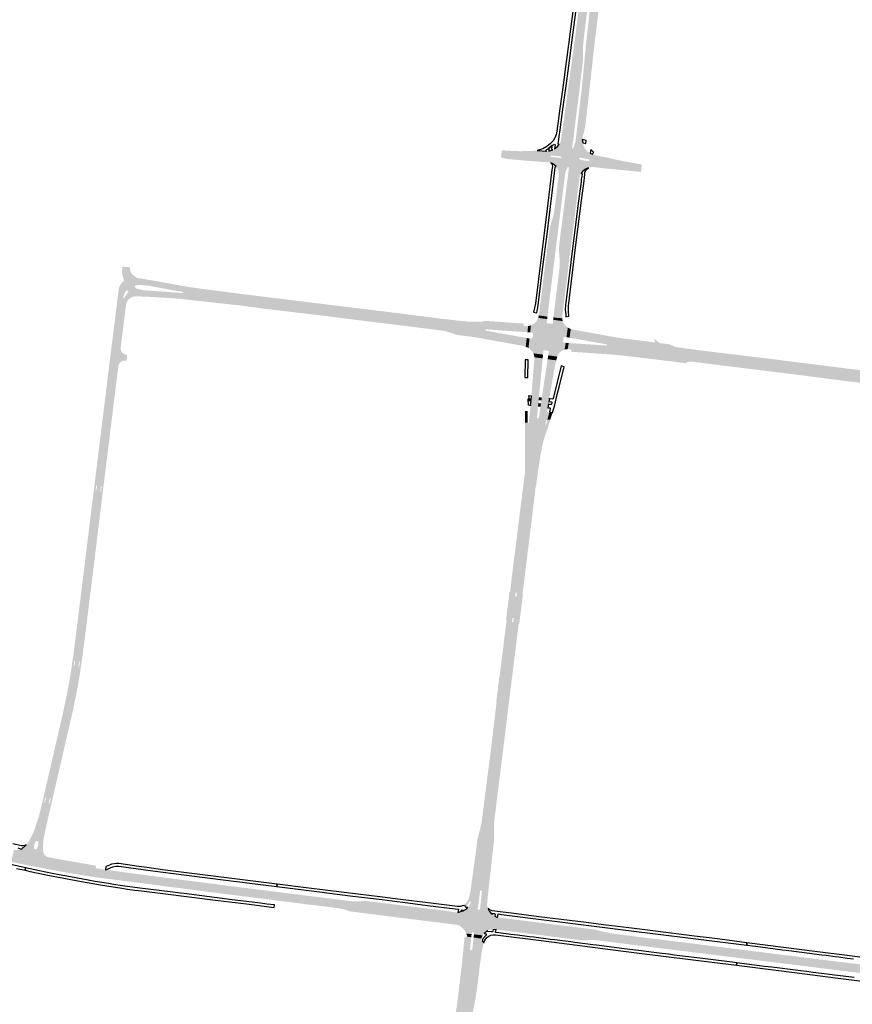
# Model space of a CAD drawing. Header units: metres. Extents: x 124582 to 143330, y 393481 to 406815.
# Tile 25 of 134: x 131224 to 131904, y 396470 to 397274. Entities that reach past the tile are written whole.
import ezdxf

# ---------------------------------------------------------------- set-up
doc = ezdxf.new("R2010")
doc.units = ezdxf.units.M
doc.header["$MEASUREMENT"] = 0
for name, color, linetype, lineweight in [('ir-ARC-asfalt-bestaande fietspaden-niet te inspecteren', 21, 'Continuous', 0), ('ir-ARC-asfalt-hoofdwegen-te inspecteren', 5, 'Continuous', 0), ('ir-ARC-fietspaden naastliggend- te inspecteren', 1, 'Continuous', 0)]:
    doc.layers.add(name, color=color, linetype=linetype, lineweight=lineweight)

msp = doc.modelspace()

# ---------------------------------------------------------------- hatches: boundary and pattern name
at = {"layer": 'ir-ARC-asfalt-hoofdwegen-te inspecteren', "linetype": 'Continuous', "lineweight": 13}
for points in [[(131674.318, 397237.032), (131676.516, 397252.912), (131677.737, 397262.619), (131680.211, 397281.966), (131682.916, 397303.329), (131685.095, 397320.721), (131685.533, 397324.317), (131687.567, 397341.018), (131690.096, 397361.391), (131692.473, 397380.737), (131693.07, 397385.295), (131693.483, 397388.731), (131693.775, 397391.148), (131694.136, 397394.014), (131694.542, 397397.242), (131697.937, 397396.416), (131697.533, 397393.187), (131696.869, 397387.898), (131689.015, 397323.899), (131689.014, 397323.892), (131682.494, 397271.852), (131679.648, 397250.105), (131679.363, 397247.962), (131678.677, 397245.911), (131676.185, 397241.051)], [(131675.998, 397176.849), (131666.258, 397178.25), (131668.527, 397194.68), (131674.318, 397237.032), (131676.185, 397241.051), (131678.677, 397245.911), (131679.363, 397247.962), (131679.648, 397250.105), (131682.494, 397271.852), (131689.014, 397323.892), (131689.015, 397323.899), (131696.869, 397387.898), (131697.533, 397393.187), (131697.937, 397396.416), (131701.374, 397395.58), (131700.973, 397392.351), (131700.595, 397389.312), (131700.618, 397389.309), (131700.341, 397387.044), (131697.077, 397360.779), (131692.466, 397323.47), (131692.295, 397322.086), (131685.094, 397263.587), (131684.874, 397261.801), (131684.08, 397254.844), (131683.76, 397251.034), (131683.725, 397247.211), (131683.778, 397243.973), (131683.781, 397241.156), (131683.544, 397238.348), (131682.434, 397229.188), (131679.563, 397205.822), (131678.126, 397194.419)], [(131683.161, 397175.957), (131677.985, 397176.553), (131680.024, 397194.084), (131682.586, 397215.896), (131683.767, 397227.344), (131685.41, 397244.748), (131686.962, 397260.191), (131687.113, 397261.553), (131687.312, 397263.342), (131689.228, 397280.596), (131694.39, 397322.299), (131694.505, 397323.221), (131696.561, 397339.648), (131702.391, 397386.541), (131702.685, 397388.996), (131703.042, 397391.847), (131703.447, 397395.076), (131710.3, 397393.409), (131709.893, 397390.181), (131709.51, 397387.149), (131709.508, 397387.13), (131709.521, 397387.129), (131709.292, 397385.292), (131708.854, 397384.95), (131708.296, 397384.515), (131707.374, 397376.863), (131706.294, 397368.1), (131705.128, 397358.633), (131704.66, 397354.273), (131703.448, 397343.607), (131703.024, 397340.036), (131702.619, 397334.819), (131702.494, 397330.812), (131702.317, 397328.835), (131701.531, 397322.363), (131694.075, 397261.001), (131692.399, 397246.397), (131686.079, 397190.024), (131685.596, 397186.556), (131685.125, 397183.985), (131684.655, 397182.164), (131684.246, 397180.948), (131683.463, 397178.13)], [(131668.87, 397145.099), (131663.851, 397145.593), (131664.135, 397148.008), (131663.823, 397150.432), (131662.823, 397152.661), (131662.121, 397153.807), (131662.032, 397153.897), (131660.626, 397155.123), (131659.065, 397156.145), (131659.752, 397161.623), (131662.188, 397161.371), (131664.97, 397161.043), (131665.635, 397160.965), (131666.031, 397161.148), (131666.14, 397161.57), (131665.883, 397161.922), (131665.043, 397162.18), (131662.349, 397162.69), (131659.854, 397162.744), (131660.569, 397168.391), (131662.725, 397170.026), (131664.48, 397172.087), (131664.649, 397172.332), (131665.467, 397174.014), (131665.917, 397175.829), (131666.258, 397178.25), (131675.998, 397176.849), (131675.695, 397174.453), (131674.896, 397169.353), (131674.968, 397169.019), (131675.238, 397168.808), (131671.868, 397153.736), (131671.343, 397153.539), (131669.486, 397149.815), (131669.174, 397147.5)], [(131680.811, 397143.562), (131671.312, 397144.795), (131671.624, 397147.184), (131672.06, 397150.512), (131672.241, 397153.317), (131671.868, 397153.736), (131675.238, 397168.808), (131675.58, 397168.82), (131675.835, 397169.048), (131677.724, 397174.183), (131677.985, 397176.553), (131683.161, 397175.957), (131683.572, 397173.282), (131684.044, 397171.416), (131684.689, 397169.884), (131686.293, 397167.644), (131687.447, 397166.538), (131686.807, 397160.232), (131684.382, 397160.674), (131682.137, 397161.114), (131681.429, 397161.252), (131681.056, 397161.169), (131680.862, 397160.84), (131680.771, 397160.306), (131680.99, 397159.831), (131682.028, 397159.545), (131684.177, 397158.952), (131686.708, 397158.738), (131685.701, 397151.643), (131684.77, 397151.065), (131683.332, 397149.895), (131682.251, 397148.348), (131681.494, 397147.242), (131681.091, 397145.964)], [(131659.065, 397156.145), (131657.508, 397156.893), (131657.19, 397157.059), (131656.831, 397157.189), (131656.455, 397157.269), (131652.101, 397157.638), (131636.353, 397158.879), (131634.439, 397159.079), (131623.451, 397159.949), (131620.508, 397160.526), (131618.759, 397161.019), (131617.574, 397161.298), (131616.89, 397161.366), (131617.467, 397167.268), (131622.61, 397166.907), (131632.424, 397166.5), (131642.245, 397166.677), (131645.022, 397166.973), (131646.285, 397167.107), (131654.177, 397166.527), (131655.944, 397166.516), (131659.097, 397167.711), (131660.081, 397168.13), (131660.569, 397168.391), (131659.854, 397162.744), (131657.801, 397162.852), (131657.382, 397162.622), (131657.341, 397162.146), (131657.714, 397161.847), (131659.752, 397161.623)], [(131731.145, 397149.584), (131718.71, 397150.832), (131701.286, 397152.495), (131694.337, 397153.383), (131692.454, 397153.508), (131689.854, 397153.439), (131689.091, 397153.312), (131688.402, 397152.962), (131686.402, 397152.079), (131685.701, 397151.643), (131686.708, 397158.738), (131688.536, 397158.523), (131688.888, 397158.615), (131689.072, 397158.93), (131689.135, 397159.345), (131689.021, 397159.685), (131688.716, 397159.872), (131686.807, 397160.232), (131687.447, 397166.538), (131688.051, 397166.021), (131688.898, 397165.428), (131689.713, 397164.913), (131691.566, 397163.982), (131692.584, 397163.579), (131693.613, 397163.328), (131697.85, 397162.356), (131703.019, 397161.446), (131708.369, 397160.154), (131711.801, 397159.409), (131719.56, 397157.811), (131731.599, 397155.612), (131731.859, 397155.545)], [(131654.766, 397031.345), (131647.685, 397032.34), (131647.987, 397034.254), (131656.406, 397101.621), (131656.88, 397104.319), (131657.573, 397106.97), (131659.222, 397112.319), (131660.215, 397116.277), (131660.721, 397120.188), (131663.851, 397145.593), (131668.87, 397145.099), (131655, 397033.279)], [(131666.909, 397029.93), (131659.677, 397030.683), (131659.89, 397032.634), (131664.625, 397070.775), (131664.829, 397073.921), (131664.798, 397077.073), (131664.358, 397083.283), (131664.232, 397087.552), (131664.589, 397091.808), (131671.312, 397144.795), (131680.811, 397143.562), (131678.019, 397121.169), (131675.029, 397096.746), (131672.194, 397074.417), (131669.812, 397055.07), (131666.9, 397031.62), (131666.816, 397030.803)], [(131309.035, 397060.768), (131308.657, 397061.309), (131308.8, 397061.422), (131307.816, 397064.231), (131307.409, 397065.993), (131307.267, 397067.795), (131307.267, 397068.364), (131307.545, 397071.546), (131307.616, 397072.208), (131313.739, 397071.685), (131313.686, 397071.09), (131313.667, 397070.882), (131313.959, 397069.006), (131314.684, 397067.252), (131315.835, 397065.682), (131317.331, 397064.436), (131319.084, 397063.588), (131319.026, 397062.93), (131317.512, 397063.063), (131314.516, 397063.058), (131311.624, 397062.275)], [(131637.036, 397006.82), (131636.747, 397006.952), (131634.41, 397007.531), (131596.37, 397014.39), (131591.405, 397015.093), (131587.053, 397015.65), (131583.199, 397017.669), (131579.311, 397019.142), (131571.435, 397021.213), (131489.416, 397031.593), (131490.265, 397037.49), (131541.57, 397031.181), (131572.347, 397027.447), (131586.896, 397025.808), (131597.116, 397025.203), (131601.579, 397025.347), (131604.803, 397025.981), (131608.626, 397027.558), (131612.633, 397027.306), (131634.88, 397025.7), (131635.231, 397025.519), (131635.34, 397025.14), (131635.24, 397024.27), (131635.334, 397023.894), (131635.67, 397023.7), (131636.67, 397023.59), (131636.974, 397023.621), (131637.785, 397023.612), (131638.992, 397023.745), (131638.464, 397018.598), (131636.617, 397018.72), (131604.61, 397020.96), (131604.246, 397020.815), (131604.07, 397020.464), (131604.172, 397020.085), (131604.5, 397019.87), (131636.08, 397014.24), (131637.895, 397013.902)], [(131662.894, 396998.701), (131655.473, 396999.703), (131655.524, 397000), (131655.86, 397002.79), (131655.788, 397003.193), (131655.43, 397003.39), (131653.775, 397003.625), (131652.12, 397003.86), (131651.74, 397003.74), (131651.55, 397003.39), (131651.235, 397000.74), (131651.194, 397000.316), (131643.26, 397001.388), (131643.036, 397001.818), (131642.837, 397002.199), (131642.43, 397002.82), (131640.66, 397004.67), (131639.959, 397005.264), (131639.312, 397005.702), (131640.11, 397013.49), (131641.63, 397013.29), (131642.359, 397013.51), (131642.72, 397014.18), (131642.768, 397014.619), (131643.05, 397017.17), (131642.878, 397017.932), (131642.19, 397018.3), (131640.7, 397018.45), (131641.29, 397024.209), (131641.746, 397024.359), (131643.95, 397025.712), (131645.782, 397027.537), (131647.143, 397029.736), (131647.243, 397029.96), (131647.331, 397030.302), (131654.53, 397029.38), (131654.07, 397026.05), (131656.565, 397025.735), (131659.06, 397025.42), (131659.48, 397028.79), (131667.352, 397027.684), (131667.595, 397026.87), (131667.9, 397026.27), (131669.239, 397024.311), (131670.99, 397022.71), (131671.224, 397022.594), (131671.436, 397022.445), (131670.376, 397014.595), (131668.99, 397014.85), (131668.238, 397014.689), (131667.86, 397014.02), (131667.689, 397012.594), (131667.52, 397011.19), (131667.722, 397010.427), (131668.41, 397010.04), (131669.73, 397009.98), (131668.802, 397004.416), (131668.305, 397004.304), (131666.36, 397003.24), (131665.15, 397002.36), (131664.17, 397001.3), (131663.51, 397000.33), (131663.335, 397000), (131663.15, 396999.65), (131662.94, 396998.848)], [(131654.53, 397029.38), (131647.331, 397030.302), (131647.418, 397030.644), (131647.685, 397032.34), (131654.766, 397031.345)], [(131667.352, 397027.684), (131659.48, 397028.79), (131659.677, 397030.683), (131666.909, 397029.93), (131667.036, 397028.743)], [(131640.7, 397018.45), (131638.464, 397018.598), (131638.992, 397023.745), (131640.322, 397023.891), (131641.29, 397024.209)], [(131672.822, 397014.163), (131670.376, 397014.595), (131671.436, 397022.445), (131671.908, 397022.114), (131673.418, 397021.417), (131673.835, 397021.225)], [(131921.481, 396977.976), (131886.556, 396982.245), (131854.836, 396986.329), (131839.381, 396988.347), (131784.093, 396995.032), (131764.496, 396997.743), (131761.757, 396997.541), (131758.182, 396996.495), (131755.156, 396994.911), (131742.888, 396996.391), (131731.558, 396997.757), (131719.49, 396999.21), (131718.582, 396999.306), (131712.052, 397000), (131710.64, 397000.15), (131674.76, 397002.63), (131674.447, 397002.814), (131674.31, 397003.15), (131674.33, 397004.14), (131674.208, 397004.532), (131673.83, 397004.69), (131671.36, 397004.82), (131672.141, 397009.815), (131673.81, 397009.7), (131702.61, 397007.75), (131702.975, 397007.877), (131703.15, 397008.222), (131703.037, 397008.592), (131702.7, 397008.78), (131674.37, 397013.89), (131672.822, 397014.163), (131673.835, 397021.225), (131675.92, 397020.74), (131709.75, 397014.58), (131717.07, 397013.41), (131717.796, 397013.326), (131719.417, 397013.139), (131725.11, 397012.48), (131736.86, 397010.954), (131742.359, 397010.243), (131742.688, 397010.4), (131742.82, 397010.74), (131742.7, 397011.17), (131741.48, 397013.33), (131745.073, 397010.865), (131746.638, 397009.699), (131748.18, 397008.55), (131750.751, 397007.092), (131755.251, 397005.141), (131759.597, 397004.251), (131781.203, 397001.525), (131803.043, 396998.92), (131823.017, 396996.367), (131862.262, 396991.482), (131898.194, 396987.151), (131922.171, 396984.164)], [(131298.227, 396990.956), (131296.735, 396991.154), (131297.903, 397000.633), (131298.859, 397008.303), (131299.173, 397010.77), (131300.68, 397010.579)], [(131639.312, 397005.702), (131638.949, 397005.948), (131637.036, 397006.82), (131637.895, 397013.902), (131640.11, 397013.49)], [(131304.181, 396990.167), (131302.662, 396990.368), (131305.121, 397010.016), (131306.616, 397009.827), (131306.225, 397006.646), (131306.116, 397006.05), (131306.076, 397005.446), (131304.349, 396991.496)], [(131304.349, 396991.496), (131306.076, 397005.446), (131306.397, 397003.603), (131307.346, 397001.99), (131308.802, 397000.815), (131310.579, 397000.228), (131311.461, 397000.073), (131310.953, 396995.258), (131309.805, 396995.332), (131309.421, 396995.392), (131307.693, 396995.199), (131306.147, 396994.405), (131304.981, 396993.115)], [(131668.802, 397004.416), (131669.73, 397009.98), (131672.141, 397009.815), (131671.36, 397004.82), (131670.02, 397004.689)], [(131646.685, 396948.324), (131640.047, 396949.15), (131640.698, 396955.419), (131640.948, 396957.985), (131640.985, 396958.592), (131641.381, 396962.849), (131641.427, 396963.413), (131641.741, 396966.785), (131643.967, 396995.505), (131644.03, 396997.79), (131644.007, 396998.168), (131650.914, 396997.235), (131650.872, 396996.775), (131650.657, 396994.513), (131647.879, 396966.02), (131647.565, 396962.616), (131647.425, 396961.232), (131647.073, 396957.573), (131646.781, 396954.651), (131646.228, 396948.877), (131646.349, 396948.511)], [(131650.914, 396997.235), (131644.007, 396998.168), (131643.93, 396999.431), (131643.745, 397000), (131643.346, 397001.223), (131643.26, 397001.388), (131651.194, 397000.316), (131651.164, 397000)], [(131654.774, 396947.227), (131653.985, 396947.278), (131647.264, 396948.274), (131647.608, 396948.368), (131647.799, 396948.669), (131648.639, 396954.433), (131649.054, 396957.329), (131649.576, 396960.96), (131649.761, 396962.455), (131650.248, 396965.623), (131654.565, 396994.021), (131654.884, 396996.271), (131654.94, 396996.6), (131661.94, 396995.655), (131661.886, 396995.484), (131661.377, 396993.194), (131657.522, 396972.03), (131656.378, 396964.819), (131655.869, 396961.616), (131655.662, 396960.176), (131655.108, 396956.496), (131654.712, 396953.936), (131654.791, 396953.565), (131655.115, 396953.369), (131655.836, 396953.212), (131656.205, 396953.264), (131656.432, 396953.56)], [(131285.326, 396849.362), (131280.846, 396849.921), (131285.687, 396889.33), (131285.949, 396889.012), (131286.27, 396889.27), (131286.77, 396893.282), (131286.489, 396893.594), (131286.161, 396893.332), (131288.85, 396915.092), (131293.26, 396914.575), (131291.182, 396897.823), (131290.644, 396892.786), (131290.394, 396893.09), (131290.064, 396892.876), (131289.584, 396888.85), (131289.818, 396888.518), (131290.155, 396888.746)], [(131607.187, 396545.979), (131599.669, 396546.859), (131599.873, 396548.444), (131600.094, 396550.897), (131601.273, 396561.813), (131601.132, 396562.364), (131600.641, 396562.65), (131600.092, 396562.501), (131599.813, 396562.006), (131598.296, 396551.065), (131597.98, 396548.711), (131597.801, 396547.063), (131589.238, 396548.081), (131589.456, 396548.322), (131589.756, 396548.763), (131590.356, 396549.423), (131591.744, 396551.677), (131592.28, 396553.267), (131592.044, 396553.811), (131591.454, 396553.758), (131592.515, 396556.315), (131593.18, 396558.54), (131593.65, 396561.9), (131598.467, 396597.498), (131598.88, 396600.342), (131599.751, 396604.975), (131601.953, 396614.287), (131603.628, 396623.393), (131606.886, 396650.254), (131614.391, 396711.461), (131614.875, 396715.283), (131621.21, 396714.486), (131613.112, 396649.429), (131611.053, 396633.823), (131609.539, 396621.529), (131609.081, 396615.245), (131609.081, 396608.501), (131608.978, 396605.027), (131608.874, 396601.552), (131608.507, 396596.597), (131607.223, 396585.404), (131605.342, 396568.661), (131604.195, 396557.95), (131603.445, 396550.47), (131605.478, 396550.266), (131605.814, 396549.103), (131606.404, 396548.046), (131606.577, 396547.044)], [(131427.895, 396555.11), (131419.779, 396556.134), (131388.047, 396560.093), (131357.078, 396564.118), (131345.573, 396565.615), (131302.757, 396571.169), (131294.759, 396572.166), (131286.41, 396573.231), (131279.745, 396574.259), (131261.421, 396577.255), (131250.742, 396579.256), (131228.923, 396583.376), (131222.068, 396584.835), (131216.713, 396586.053), (131218.984, 396595.794), (131221.051, 396595.615), (131223.116, 396595.82), (131225.107, 396596.403), (131233.323, 396592.596), (131242.069, 396589.125), (131248.349, 396587.576), (131257.188, 396585.86), (131271.916, 396583.141), (131285.732, 396580.703), (131293.66, 396579.552), (131294.121, 396579.488), (131300.991, 396578.529), (131313.227, 396576.864), (131328.159, 396574.898), (131392.209, 396566.619), (131399.069, 396565.795), (131403.527, 396565.19), (131409.987, 396564.39), (131428.768, 396562.032)], [(131580.523, 396534.561), (131578.012, 396534.869), (131565.304, 396536.456), (131558.621, 396537.283), (131543.136, 396539.216), (131536.804, 396539.985), (131493.223, 396545.494), (131487.39, 396547.643), (131480.499, 396548.53), (131475.018, 396549.205), (131466.889, 396550.206), (131445.144, 396552.883), (131427.895, 396555.11), (131428.768, 396562.032), (131468.792, 396557.007), (131475.358, 396556.179), (131496.401, 396553.612), (131506.597, 396553.969), (131518.131, 396552.554), (131524.562, 396551.765), (131531.623, 396550.899), (131537.527, 396550.174), (131569.356, 396546.262), (131579.195, 396544.781), (131581.685, 396544.484)], [(131601.834, 396525.889), (131594.747, 396526.685), (131594.82, 396527.403), (131594.612, 396528.087), (131593.993, 396528.445), (131593.297, 396528.284), (131592.898, 396527.69), (131592.837, 396526.878), (131588.469, 396527.372), (131587.541, 396529.227), (131586.066, 396531.146), (131584.137, 396532.914), (131582.672, 396534.03), (131583.99, 396545.289), (131584.736, 396545.549), (131585.361, 396545.79), (131586.132, 396546.128), (131609.221, 396543.425), (131609.801, 396542.997), (131611.91, 396541.673), (131610.287, 396530.543), (131610.142, 396530.671), (131609.965, 396530.732), (131607.481, 396530.486), (131605.997, 396529.969), (131605.884, 396529.872), (131605.805, 396529.742), (131603.052, 396527.425), (131602.926, 396527.391), (131602.812, 396527.326), (131602.719, 396527.237), (131602.25, 396526.579)], [(131609.221, 396543.425), (131586.132, 396546.128), (131586.675, 396546.367), (131588.516, 396547.282), (131589.238, 396548.081), (131597.801, 396547.063), (131599.669, 396546.859), (131607.187, 396545.979), (131607.501, 396545.43), (131609.115, 396543.503)], [(131813.948, 396507.08), (131810.084, 396507.558), (131804.622, 396508.238), (131786.927, 396510.432), (131781.002, 396511.181), (131770.477, 396512.508), (131763.588, 396513.343), (131760.598, 396513.706), (131752.848, 396514.688), (131748.033, 396515.276), (131740.958, 396516.14), (131730.898, 396517.369), (131724.434, 396518.135), (131716.547, 396519.205), (131696.189, 396521.743), (131691.423, 396522.279), (131691.543, 396522.049), (131684.96, 396521.824), (131682.208, 396521.924), (131678.625, 396522.371), (131673.12, 396523.066), (131662.222, 396524.442), (131656.31, 396525.187), (131645.212, 396526.589), (131639.205, 396527.337), (131631.966, 396528.238), (131624.057, 396529.223), (131615.428, 396530.297), (131612.794, 396530.605), (131614.106, 396540.549), (131616.78, 396540.216), (131692.2, 396530.799), (131694.302, 396530.419), (131696.388, 396529.958), (131696.39, 396529.763), (131708.313, 396527.266), (131725.662, 396525.071), (131739.748, 396523.31), (131739.728, 396523.341), (131765.237, 396520.189), (131815.541, 396513.911)], [(131592.551, 396524.395), (131588.962, 396524.837), (131588.962, 396525.989), (131588.469, 396527.372), (131592.837, 396526.878)], [(131978.239, 396484.964), (131977.469, 396485.173), (131976.685, 396485.328), (131975.642, 396485.427), (131966.03, 396486.553), (131960.048, 396487.254), (131947.759, 396488.657), (131940.692, 396489.51), (131934.205, 396490.478), (131932.592, 396490.737), (131930.988, 396491.038), (131926.34, 396492.161), (131921.791, 396493.638), (131921.181, 396493.767), (131914.768, 396494.55), (131905.665, 396495.694), (131899.077, 396496.524), (131889.848, 396497.641), (131883.748, 396498.435), (131873.941, 396499.635), (131867.305, 396500.489), (131862.06, 396501.148), (131858.041, 396501.642), (131839.575, 396503.933), (131832.814, 396504.743), (131825.847, 396505.605), (131813.948, 396507.08), (131815.541, 396513.911), (131825.646, 396512.654), (131846.343, 396510.079), (131849.371, 396509.702), (131868.255, 396507.352), (131872.282, 396506.851), (131878.395, 396506.09), (131881.995, 396505.642), (131889.289, 396504.734), (131892.345, 396504.354), (131896.241, 396503.869), (131898.511, 396503.662), (131899.239, 396503.569), (131904.315, 396502.919), (131905.452, 396502.773), (131911.165, 396502.042), (131917.876, 396501.182), (131921.515, 396500.716), (131927.598, 396501.22), (131931.558, 396500.708), (131931.597, 396501.017), (131934.125, 396500.694), (131942.11, 396499.676), (131944.655, 396499.351), (131949.686, 396498.728), (131951.212, 396498.539), (131982.982, 396494.548), (131985.657, 396494.215)]]:
    msp.add_hatch(color=5, dxfattribs=at).paths.add_polyline_path(points)
h = msp.add_hatch(color=5, dxfattribs=at)
h.paths.add_polyline_path([(131305.121, 397010.016), (131300.68, 397010.579), (131305.855, 397051.988), (131306.314, 397054.667), (131307.563, 397057.167), (131308.965, 397058.721), (131310.82, 397060.123), (131312.41, 397060.918), (131314.001, 397061.411), (131316.282, 397061.619), (131319.823, 397061.392), (131322.739, 397060.994), (131329.134, 397059.693), (131333.661, 397058.703), (131337.213, 397057.974), (131350.864, 397055.555), (131365.648, 397053.188), (131382.95, 397050.935), (131439.134, 397043.777), (131490.265, 397037.49), (131489.416, 397031.593), (131481.396, 397032.53), (131391.078, 397043.677), (131377.82, 397045.276), (131362.394, 397046.93), (131347.747, 397048.224), (131326.856, 397049.568), (131321.472, 397049.78), (131318.51, 397049.675), (131316.918, 397049.427), (131315.729, 397049.129), (131314.458, 397048.697), (131312.985, 397047.842), (131311.719, 397046.782), (131310.57, 397045.456), (131309.923, 397044.337), (131309.481, 397043.306), (131309.065, 397041.531)])
h.paths.add_polyline_path([(131356.522, 397050.598), (131344.677, 397051.556), (131332.816, 397052.289), (131327.969, 397052.64), (131325.617, 397052.896), (131324.554, 397052.993), (131319.641, 397054.077), (131319.14, 397054.262), (131317.889, 397055.249), (131317.671, 397055.996), (131318.072, 397056.663), (131319.927, 397057.319), (131321.895, 397057.332), (131323.269, 397057.179), (131326.266, 397056.885), (131328.667, 397056.614), (131332.476, 397055.963), (131352.177, 397052.281), (131356.707, 397051.593), (131357.006, 397051.253), (131356.924, 397050.808)], flags=16)
h.paths.add_polyline_path([(131309.049, 397046.542), (131308.417, 397046.687), (131308.226, 397047.307), (131309.743, 397051.339), (131310.385, 397052.34), (131311.233, 397052.795), (131312.148, 397052.499), (131312.472, 397051.959), (131312.333, 397051.345), (131310.976, 397049.562), (131310.136, 397048.347), (131309.491, 397047.017)], flags=16)
h = msp.add_hatch(color=5, dxfattribs=at)
h.paths.add_polyline_path([(131621.21, 396714.486), (131614.875, 396715.283), (131622.628, 396778.427), (131628.649, 396826.47), (131638.415, 396905.786), (131638.564, 396944.76), (131638.817, 396944.341), (131639.306, 396944.325), (131639.587, 396944.726), (131640.047, 396949.15), (131646.685, 396948.324), (131647.264, 396948.274), (131653.985, 396947.278), (131654.774, 396947.227), (131654.554, 396946.388), (131654.375, 396946.807), (131653.921, 396946.843), (131653.678, 396946.457), (131653.132, 396942.502), (131653.515, 396942.422), (131650.209, 396931.492), (131647.414, 396920.421), (131646.322, 396913.453), (131644.267, 396899.385), (131629.508, 396780.775)])
h.paths.add_polyline_path([(131629.18, 396802.379), (131628.707, 396802.423), (131628.509, 396802.855), (131628.531, 396803.06), (131628.697, 396804.635), (131628.801, 396805.593), (131629.105, 396805.989), (131629.6, 396805.924), (131629.791, 396805.463), (131629.664, 396804.511), (131629.479, 396802.973), (131629.454, 396802.767)], flags=16)
h.paths.add_polyline_path([(131626.594, 396781.578), (131626.109, 396781.629), (131625.908, 396782.074), (131626.04, 396783.057), (131626.23, 396784.627), (131626.25, 396784.849), (131626.539, 396785.221), (131627.006, 396785.159), (131627.188, 396784.725), (131627.168, 396784.503), (131627.01, 396782.975), (131626.883, 396781.972)], flags=16)
h = msp.add_hatch(color=5, dxfattribs=at)
h.paths.add_polyline_path([(131242.152, 396591.125), (131237.904, 396592.805), (131229.923, 396596.241), (131227.873, 396597.442), (131230.79, 396598.914), (131232.491, 396601.761), (131234.365, 396605.163), (131236.134, 396608.946), (131238.737, 396616.236), (131241.236, 396624.325), (131244.576, 396638.565), (131258.69, 396699.352), (131264.135, 396723.896), (131266.114, 396735.648), (131267.783, 396746.146), (131268.021, 396745.828), (131268.361, 396746.033), (131268.964, 396750.014), (131268.705, 396750.366), (131268.348, 396750.114), (131271.072, 396770.641), (131280.775, 396849.93), (131280.846, 396849.921), (131285.326, 396849.362), (131272.845, 396749.538), (131272.571, 396749.834), (131272.233, 396749.615), (131271.641, 396745.599), (131271.91, 396745.28), (131272.245, 396745.53), (131270.667, 396735.612), (131266.669, 396714.753), (131252.779, 396653.8), (131248.953, 396637.554), (131248.718, 396637.88), (131248.371, 396637.678), (131247.436, 396633.716), (131247.661, 396633.384), (131248.031, 396633.538), (131244.575, 396618.148), (131242.414, 396608.833), (131241.829, 396605.514), (131241.144, 396599.56), (131241.412, 396594.427)])
h.paths.add_polyline_path([(131236.24, 396596.056), (131235.381, 396596.664), (131235.136, 396597.689), (131235.654, 396599.778), (131236.073, 396601.569), (131236.412, 396602.44), (131237.198, 396602.946), (131238.131, 396602.894), (131238.855, 396602.302), (131239.093, 396601.398), (131238.953, 396600.829), (131238.526, 396599.03), (131238.003, 396596.939), (131237.288, 396596.165)], flags=16)
h.paths.add_polyline_path([(131243.909, 396634.26), (131243.683, 396634.622), (131244.576, 396638.565), (131244.963, 396638.763), (131245.208, 396638.404), (131244.274, 396634.48)], flags=16)
h = msp.add_hatch(color=5, dxfattribs=at)
h.paths.add_polyline_path([(131566.655, 396384.371), (131563.637, 396385.524), (131563.779, 396386.297), (131563.487, 396387.028), (131562.851, 396387.49), (131562.008, 396387.718), (131561.177, 396387.45), (131560.627, 396386.772), (131557.959, 396388.021), (131558.044, 396388.197), (131558.344, 396389.003), (131559.461, 396392.008), (131560.821, 396395.861), (131566.692, 396413.137), (131571.333, 396426.678), (131575.297, 396438.32), (131579.15, 396449.911), (131580.207, 396453.729), (131581.008, 396457.73), (131581.717, 396461.769), (131583.214, 396471.528), (131584.653, 396482.752), (131588.962, 396523.737), (131588.962, 396524.837), (131592.551, 396524.395), (131591.509, 396514.337), (131591.987, 396513.707), (131592.774, 396513.627), (131593.369, 396514.147), (131594.491, 396524.156), (131600.821, 396523.269), (131600.509, 396521.768), (131600.607, 396521.371), (131600.974, 396521.192), (131601.347, 396521.36), (131599.177, 396512.052), (131596.53, 396492.057), (131594.753, 396479.492), (131593.288, 396470.658), (131591.83, 396463.13), (131591.024, 396459.102), (131589.659, 396453.093), (131588.601, 396449.052), (131587.463, 396445.155), (131580.305, 396423.681), (131571.71, 396398.428), (131569.087, 396390.607), (131567.707, 396386.775), (131567.363, 396385.988)])
h.paths.add_polyline_path([(131570.721, 396407.964), (131569.94, 396407.99), (131569.59, 396408.1), (131568.988, 396408.583), (131568.681, 396409.291), (131568.74, 396410.06), (131569.469, 396412.14), (131570.274, 396414.438), (131571, 396416.51), (131571.408, 396417.171), (131572.094, 396417.534), (131572.87, 396417.5), (131573.19, 396417.38), (131573.802, 396416.904), (131574.11, 396416.192), (131574.04, 396415.42), (131573.329, 396413.34), (131572.54, 396411.03), (131571.84, 396408.98), (131571.414, 396408.325)], flags=16)
at = {"layer": 'ir-ARC-fietspaden naastliggend- te inspecteren', "linetype": 'Continuous', "lineweight": 30}
for points in [[(131300.68, 397010.579), (131299.173, 397010.77), (131299.377, 397012.24), (131303.248, 397043.219), (131303.492, 397045.466), (131304.599, 397054.146), (131305.193, 397056.098), (131306.179, 397057.885), (131307.516, 397059.427), (131308.251, 397060.121), (131309.035, 397060.768), (131311.624, 397062.275), (131314.516, 397063.058), (131317.512, 397063.063), (131319.026, 397062.93), (131321.461, 397062.647), (131323.461, 397062.375), (131326.969, 397061.798), (131329.411, 397061.368), (131334.312, 397060.507), (131360.553, 397055.714), (131368.42, 397054.628), (131397.376, 397050.795), (131446.071, 397044.786), (131490.098, 397039.378), (131490.467, 397039.333), (131490.265, 397037.49), (131439.134, 397043.777), (131382.95, 397050.935), (131365.648, 397053.188), (131350.864, 397055.555), (131337.213, 397057.974), (131333.661, 397058.703), (131329.134, 397059.693), (131322.739, 397060.994), (131319.823, 397061.392), (131316.282, 397061.619), (131314.001, 397061.411), (131312.41, 397060.918), (131310.82, 397060.123), (131308.965, 397058.721), (131307.563, 397057.167), (131306.314, 397054.667), (131305.855, 397051.988)], [(131306.616, 397009.827), (131305.121, 397010.016), (131309.065, 397041.531), (131309.481, 397043.306), (131309.923, 397044.337), (131310.57, 397045.456), (131311.719, 397046.782), (131312.985, 397047.842), (131314.458, 397048.697), (131315.729, 397049.129), (131315.582, 397047.437), (131315.226, 397047.288), (131313.507, 397046.249), (131312.095, 397044.82), (131311.077, 397043.088), (131310.515, 397041.16)], [(131489.198, 397029.848), (131475.838, 397031.621), (131422.915, 397037.883), (131418.034, 397038.6), (131405.771, 397040.234), (131373.027, 397043.852), (131371.13, 397044.035), (131353.662, 397046.003), (131330.429, 397047.524), (131318.738, 397047.991), (131317.132, 397047.871), (131315.582, 397047.437), (131315.729, 397049.129), (131316.918, 397049.427), (131318.51, 397049.675), (131321.472, 397049.78), (131326.856, 397049.568), (131347.747, 397048.224), (131362.394, 397046.93), (131377.82, 397045.276), (131391.078, 397043.677), (131481.396, 397032.53), (131489.416, 397031.593)], [(131597.116, 397025.203), (131586.896, 397025.808), (131572.347, 397027.447), (131541.57, 397031.181), (131490.265, 397037.49), (131490.467, 397039.333), (131505.057, 397037.526), (131532.856, 397034.168), (131566.563, 397029.84), (131588.04, 397027.402), (131600.385, 397027.163), (131604.316, 397027.828), (131608.626, 397027.558), (131604.803, 397025.981), (131601.579, 397025.347)], [(131587.053, 397015.65), (131579.952, 397016.559), (131579.006, 397017.095), (131575.89, 397018.239), (131572.771, 397019.222), (131571.415, 397019.527), (131570.604, 397019.668), (131564.281, 397020.527), (131544.697, 397022.97), (131540.789, 397023.472), (131489.402, 397029.82), (131489.198, 397029.848), (131489.416, 397031.593), (131571.435, 397021.213), (131579.311, 397019.142), (131583.199, 397017.669)], [(131922.171, 396984.164), (131898.194, 396987.151), (131862.262, 396991.482), (131823.017, 396996.367), (131803.043, 396998.92), (131781.203, 397001.525), (131759.597, 397004.251), (131755.251, 397005.141), (131750.751, 397007.092), (131748.18, 397008.55), (131746.638, 397009.699), (131754.525, 397008.749), (131757.887, 397007.264), (131759.884, 397006.448), (131771.251, 397004.913), (131777.007, 397004.104), (131797.554, 397001.628), (131836.059, 396996.94), (131897.976, 396989.158), (131922.392, 396986.15)], [(131924.741, 396975.54), (131900.833, 396978.466), (131861.106, 396983.598), (131822.436, 396988.391), (131799.945, 396991.109), (131773.553, 396994.549), (131771.347, 396994.67), (131769.238, 396994.276), (131768.344, 396993.815), (131767.81, 396993.27), (131755.156, 396994.911), (131758.182, 396996.495), (131761.757, 396997.541), (131764.496, 396997.743), (131784.093, 396995.032), (131839.381, 396988.347), (131854.836, 396986.329), (131886.556, 396982.245), (131921.481, 396977.976), (131924.986, 396977.548)], [(131288.85, 396915.092), (131287.373, 396915.265), (131287.471, 396915.97), (131289.526, 396932.691), (131290.905, 396943.708), (131291.412, 396947.706), (131296.214, 396986.752), (131296.735, 396991.154), (131298.227, 396990.956)], [(131294.791, 396914.395), (131293.26, 396914.575), (131302.662, 396990.368), (131304.181, 396990.167), (131303.611, 396985.787), (131299.442, 396952.024), (131298.77, 396946.685), (131298.289, 396942.726), (131296.994, 396932.022)], [(131649.761, 396962.455), (131649.646, 396962.748), (131649.361, 396962.882), (131648.108, 396963.043), (131647.748, 396962.942), (131647.565, 396962.616), (131647.879, 396966.02), (131647.986, 396965.657), (131648.306, 396965.456), (131649.695, 396965.272), (131650.044, 396965.333), (131650.248, 396965.623)], [(131649.054, 396957.329), (131648.95, 396957.701), (131648.613, 396957.89), (131647.612, 396957.963), (131647.26, 396957.882), (131647.073, 396957.573), (131647.425, 396961.232), (131647.533, 396960.876), (131647.853, 396960.685), (131648.994, 396960.541), (131649.371, 396960.631), (131649.576, 396960.96)], [(131623.062, 396714.253), (131621.21, 396714.486), (131629.508, 396780.775), (131644.267, 396899.385), (131646.322, 396913.453), (131647.414, 396920.421), (131650.209, 396931.492), (131653.515, 396942.422), (131654.554, 396946.388), (131654.774, 396947.227), (131657.121, 396947.074), (131655.426, 396941.468), (131651.433, 396929.642), (131649.774, 396921.772), (131648.485, 396914.385), (131648.356, 396913.646), (131645.44, 396892.848), (131645.216, 396892.874), (131644.333, 396885.393), (131643.733, 396880.479), (131641.118, 396858.767), (131636.841, 396824.31), (131636.4, 396820.453), (131634.414, 396804.813), (131634.781, 396804.766), (131631.833, 396780.849), (131631.803, 396780.522), (131631.319, 396780.566)], [(131657.121, 396947.074), (131654.774, 396947.227), (131656.432, 396953.56), (131656.446, 396953.614), (131658.872, 396952.866)], [(131614.875, 396715.283), (131613.102, 396715.506), (131613.236, 396716.663), (131612.956, 396716.696), (131615.446, 396736.971), (131615.625, 396736.949), (131621.455, 396783.585), (131620.984, 396783.644), (131623.827, 396806.598), (131624.286, 396806.544), (131626.678, 396826.704), (131636.53, 396905.169), (131636.466, 396919.19), (131636.495, 396920.237), (131636.468, 396944.784), (131638.564, 396944.76), (131638.415, 396905.786), (131628.649, 396826.47), (131622.628, 396778.427)], [(131280.846, 396849.921), (131280.775, 396849.93), (131279.344, 396850.108), (131279.632, 396852.569), (131282.107, 396872.802), (131283.489, 396883.841), (131284.679, 396893.52), (131285.337, 396898.703), (131286.761, 396910.309), (131287.373, 396915.265), (131288.85, 396915.092), (131286.161, 396893.332), (131285.687, 396889.33)], [(131286.772, 396849.181), (131285.326, 396849.362), (131290.155, 396888.746), (131290.661, 396892.782), (131290.644, 396892.786), (131291.182, 396897.823), (131293.26, 396914.575), (131294.791, 396914.395), (131294.172, 396909.426), (131292.727, 396897.697), (131290.895, 396882.809), (131287.04, 396851.487)], [(131230.79, 396598.914), (131229.014, 396599.877), (131229.855, 396600.749), (131230.53, 396601.755), (131232.257, 396604.673), (131234.405, 396609.065), (131234.676, 396609.727), (131236.101, 396613.249), (131238.959, 396621.814), (131241.202, 396630.56), (131244.62, 396645.317), (131246, 396651.27), (131248.051, 396660.159), (131248.179, 396660.712), (131249.678, 396667.192), (131249.802, 396667.718), (131256.041, 396694.714), (131257.654, 396701.637), (131259.209, 396708.573), (131260.68, 396715.415), (131261.806, 396720.696), (131261.906, 396721.205), (131263.155, 396727.712), (131263.257, 396728.232), (131264.107, 396732.889), (131265.076, 396738.626), (131267.893, 396757.551), (131267.962, 396758.114), (131268.013, 396758.64), (131268.749, 396764.672), (131268.829, 396765.23), (131269.645, 396771.673), (131270.77, 396780.827), (131270.919, 396781.935), (131270.997, 396782.515), (131271.801, 396789.05), (131271.87, 396789.591), (131272.597, 396795.423), (131273.157, 396800.038), (131273.296, 396800.982), (131274.266, 396808.85), (131275.142, 396816), (131275.805, 396821.335), (131275.878, 396821.888), (131276.69, 396828.471), (131277.873, 396838.263), (131279.344, 396850.108), (131280.775, 396849.93), (131271.072, 396770.641), (131268.348, 396750.114), (131267.783, 396746.146), (131266.114, 396735.648), (131264.135, 396723.896), (131258.69, 396699.352), (131244.576, 396638.565), (131241.236, 396624.325), (131238.737, 396616.236), (131236.134, 396608.946), (131234.365, 396605.163), (131232.491, 396601.761)], [(131246.718, 396589.783), (131242.152, 396591.125), (131241.412, 396594.427), (131241.144, 396599.56), (131241.829, 396605.514), (131242.414, 396608.833), (131244.575, 396618.148), (131248.031, 396633.538), (131248.953, 396637.554), (131252.779, 396653.8), (131266.669, 396714.753), (131270.667, 396735.612), (131272.245, 396745.53), (131272.845, 396749.538), (131285.326, 396849.362), (131286.772, 396849.181), (131285.271, 396836.815), (131283.544, 396822.875), (131283.1, 396819.057), (131282.74, 396816.25), (131282.674, 396815.776), (131282.064, 396810.848), (131282.001, 396810.305), (131281.181, 396803.776), (131281.127, 396803.244), (131280.631, 396799.375), (131279.86, 396793.278), (131278.582, 396782.806), (131278.497, 396782.269), (131277.697, 396775.696), (131277.62, 396775.154), (131277.01, 396770.234), (131276.348, 396765.008), (131276.117, 396763.127), (131276.031, 396762.586), (131275.218, 396756.011), (131275.147, 396755.501), (131272.776, 396739.197), (131272.68, 396738.656), (131271.573, 396732.155), (131271.492, 396731.631), (131270.695, 396727.302), (131269.126, 396719.184), (131268.541, 396716.308), (131268.417, 396715.763), (131267.046, 396709.273), (131266.918, 396708.743), (131264.729, 396699.062), (131263.625, 396694.385), (131263.302, 396693.015), (131263.178, 396692.466), (131263.01, 396691.802), (131261.685, 396686.007), (131261.556, 396685.491), (131259.232, 396675.378), (131257.955, 396669.803), (131255.17, 396657.798), (131255.05, 396657.284), (131253.541, 396650.803), (131253.418, 396650.275), (131252.871, 396647.931), (131251.728, 396642.855), (131249.068, 396631.437), (131248.261, 396627.881), (131248.123, 396627.346), (131245.276, 396615.089), (131245.185, 396614.558), (131244.541, 396611.477), (131243.49, 396606.204), (131243.17, 396604.447), (131242.827, 396600.94), (131242.72, 396597.418), (131242.788, 396595.524), (131243.058, 396593.649), (131243.225, 396593.108), (131244.027, 396591.656), (131245.229, 396590.513)], [(131597.574, 396604.242), (131600.032, 396613.651), (131601.064, 396618.307), (131602.211, 396627.435), (131603.587, 396638.812), (131605.091, 396650.491), (131608.63, 396677.508), (131613.102, 396715.506), (131614.875, 396715.283), (131614.391, 396711.461), (131606.886, 396650.254), (131603.628, 396623.393), (131601.953, 396614.287), (131599.751, 396604.975)], [(131611.14, 396602.782), (131608.978, 396605.027), (131609.081, 396608.501), (131609.081, 396615.245), (131609.539, 396621.529), (131611.053, 396633.823), (131613.112, 396649.429), (131621.21, 396714.486), (131623.062, 396714.253), (131621.03, 396697.981), (131620.634, 396694.035), (131615.013, 396649.177), (131612.475, 396628.502), (131611.696, 396622.63), (131611.237, 396617.722), (131611.053, 396611.896), (131611.007, 396606.758)], [(131588.498, 396549.573), (131585.846, 396550.317), (131588.092, 396552.064), (131589.786, 396554.349), (131590.091, 396554.951), (131590.688, 396556.557), (131591.772, 396560.911), (131592.142, 396563.377), (131593.643, 396574.677), (131596.337, 396594.219), (131596.46, 396595.11), (131596.647, 396596.643), (131597.574, 396604.242), (131599.751, 396604.975), (131598.88, 396600.342), (131598.467, 396597.498), (131593.65, 396561.9), (131593.18, 396558.54), (131592.515, 396556.315), (131591.454, 396553.758), (131591.355, 396553.642), (131590.276, 396551.814), (131588.518, 396549.595)], [(131605.478, 396550.266), (131603.445, 396550.47), (131604.195, 396557.95), (131605.342, 396568.661), (131607.223, 396585.404), (131608.507, 396596.597), (131608.874, 396601.552), (131608.978, 396605.027), (131611.14, 396602.782), (131610.219, 396595.315), (131605.981, 396557.062), (131605.525, 396552.289)], [(131285.732, 396580.703), (131271.916, 396583.141), (131257.188, 396585.86), (131248.349, 396587.576), (131242.069, 396589.125), (131233.323, 396592.596), (131225.107, 396596.403), (131229.014, 396599.877), (131230.79, 396598.914), (131227.873, 396597.442), (131229.923, 396596.241), (131237.904, 396592.805), (131242.152, 396591.125), (131246.718, 396589.783), (131248.741, 396589.391), (131274.758, 396584.765), (131285.958, 396582.795), (131286.052, 396582.35)], [(131558.344, 396389.003), (131556.51, 396389.728), (131556.884, 396390.704), (131574.34, 396441.97), (131577.58, 396452.09), (131578.63, 396456.49), (131579.8, 396462.41), (131581.02, 396469.8), (131584.638, 396500), (131585.907, 396512.543), (131586.604, 396519.235), (131587.097, 396524.654), (131588.962, 396524.837), (131588.962, 396523.737), (131584.653, 396482.752), (131583.214, 396471.528), (131581.717, 396461.769), (131581.008, 396457.73), (131580.207, 396453.729), (131579.15, 396449.911), (131575.297, 396438.32), (131571.333, 396426.678), (131566.692, 396413.137), (131560.821, 396395.861), (131559.461, 396392.008)], [(131569.29, 396385.141), (131567.363, 396385.988), (131567.707, 396386.775), (131569.087, 396390.607), (131571.71, 396398.428), (131580.305, 396423.681), (131587.463, 396445.155), (131588.601, 396449.052), (131589.659, 396453.093), (131591.024, 396459.102), (131591.83, 396463.13), (131593.288, 396470.658), (131594.753, 396479.492), (131596.53, 396492.057), (131599.177, 396512.052), (131601.347, 396521.36), (131602.764, 396519.81), (131601.733, 396515.283), (131600.853, 396510.725), (131599.963, 396504.729), (131597.622, 396485.342), (131596.609, 396477.96), (131595.99, 396474.193), (131595.303, 396470.439), (131594.777, 396467.795), (131593.289, 396460.736), (131591.397, 396451.961), (131589, 396443.31), (131588.12, 396440.42), (131577.13, 396408.07), (131576.317, 396405.592), (131575.73, 396403.805), (131573.224, 396396.399)]]:
    msp.add_hatch(color=1, dxfattribs=at).paths.add_polyline_path(points)

# ---------------------------------------------------------------- linework, layer by layer
at = {"layer": 'ir-ARC-asfalt-bestaande fietspaden-niet te inspecteren', "color": 11, "linetype": 'Continuous', "lineweight": 30, "flags": 128}
for points in [[(131675.748, 397282.88), (131670.629, 397243.189), (131669.342, 397233.494), (131667.775, 397222.359), (131664.916, 397201.5), (131662.384, 397182.882), (131661.931, 397180.019), (131660.912, 397177.305), (131659.367, 397174.853), (131657.36, 397172.761), (131654.316, 397170.427), (131650.961, 397168.567), (131647.369, 397167.222), (131646.285, 397167.107), (131654.177, 397166.527), (131653.851, 397166.695), (131653.694, 397167.026), (131653.691, 397167.424), (131653.966, 397167.868), (131655.463, 397168.512), (131658.995, 397171.312), (131660.245, 397172.11), (131660.766, 397172.128), (131661, 397171.663), (131660.569, 397168.391), (131662.725, 397170.026), (131664.48, 397172.087), (131664.103, 397171.892), (131663.707, 397172.046), (131663.56, 397172.444), (131664.047, 397176.053), (131664.369, 397178.513), (131665.069, 397184.034), (131667.589, 397202.75), (131670.253, 397221.82), (131673.078, 397242.479), (131674.508, 397253.206), (131678.181, 397282.342)], [(131222.068, 396597.466), (131225.107, 396596.403), (131229.014, 396599.877), (131227.737, 396599.194), (131226.318, 396598.908), (131224.877, 396599.042), (131217.949, 396600.604)], [(131220.984, 396580.639), (131228.027, 396579.022), (131228.466, 396580.999), (131192.145, 396589.277)], [(131932.741, 396505.185), (131897.395, 396509.714), (131875.537, 396512.476), (131817.796, 396519.854), (131817.545, 396517.868), (131824.647, 396516.955), (131846.825, 396514.117), (131849.923, 396513.721), (131868.784, 396511.317), (131872.693, 396510.82), (131878.85, 396510.042), (131882.455, 396509.589), (131889.758, 396508.638), (131892.844, 396508.24), (131899.747, 396507.367), (131904.843, 396506.727)], [(131905.225, 396491.455), (131900.968, 396491.957), (131889.35, 396493.43), (131883.22, 396494.227), (131871.483, 396495.652), (131866.758, 396496.262), (131861.541, 396496.93), (131861.541, 396496.93), (131857.435, 396497.47), (131838.052, 396499.81), (131832.233, 396500.574), (131809.562, 396503.421), (131809.31, 396501.422), (131843.857, 396497.076), (131865.117, 396494.445), (131890.232, 396491.306), (131911.839, 396488.586)]]:
    msp.add_lwpolyline(points, dxfattribs=at)
for points in [[(131686.126, 397172.921), (131686.382, 397175.37), (131683.161, 397175.957), (131683.572, 397173.282), (131686.126, 397172.921)], [(131658.995, 397171.312), (131655.463, 397168.512), (131655.802, 397168.342), (131655.949, 397167.993), (131655.944, 397166.516), (131659.097, 397167.711), (131658.725, 397167.733), (131658.475, 397168.01), (131658.454, 397168.802), (131658.995, 397171.312)], [(131689.713, 397164.913), (131691.566, 397163.982), (131692.009, 397165.076), (131692.283, 397165.352), (131692.672, 397165.369), (131690.188, 397167.835), (131689.713, 397164.913)], [(131657.508, 397156.893), (131658.301, 397156.167), (131658.758, 397155.195), (131658.811, 397154.121), (131658.448, 397151.313), (131654.248, 397117.309), (131644.907, 397042.18), (131644.291, 397038.577), (131643.28, 397035.065), (131646.029, 397034.524), (131646.473, 397035.992), (131646.975, 397038.641), (131651.132, 397071.966), (131654.486, 397098.638), (131660.271, 397146.067), (131660.597, 397148.508), (131661.196, 397153.529), (131661.503, 397153.964), (131662.032, 397153.897), (131660.626, 397155.123), (131659.065, 397156.145), (131657.508, 397156.893)], [(131683.063, 397147.884), (131682.778, 397145.746), (131682.46, 397143.345), (131682.214, 397141.429), (131679.768, 397124.11), (131673.859, 397075.943), (131669.467, 397040.592), (131669.377, 397036.805), (131669.68, 397033.03), (131669.901, 397031.544), (131669.865, 397031.27), (131672.331, 397031.808), (131671.857, 397035.852), (131671.897, 397039.924), (131678.07, 397089.98), (131682.604, 397126.324), (131684.853, 397142.241), (131685.292, 397147.687), (131685.333, 397149.052), (131685.774, 397150.48), (131686.659, 397151.683), (131688.402, 397152.962), (131686.402, 397152.079), (131684.77, 397151.065), (131683.332, 397149.895), (131682.251, 397148.348), (131682.809, 397148.382), (131683.063, 397147.884)], [(131636.485, 396995.98), (131636.414, 396981.521), (131638.864, 396981.509), (131638.969, 396995.938), (131636.485, 396995.98)], [(131658.872, 396952.866), (131659.44, 396954.743), (131660.689, 396959.288), (131661.856, 396964.102), (131662.77, 396967.701), (131664.24, 396973.6), (131668.518, 396990.473), (131666.088, 396991.054), (131659.339, 396964.42), (131659.139, 396964.105), (131658.775, 396964.027), (131656.788, 396964.286), (131656.472, 396964.467), (131656.378, 396964.819), (131655.869, 396961.616), (131656.073, 396961.94), (131656.446, 396962.028), (131658.087, 396961.751), (131658.402, 396961.528), (131658.455, 396961.145), (131658.13, 396959.906), (131657.93, 396959.588), (131657.564, 396959.503), (131656.099, 396959.63), (131655.77, 396959.814), (131655.662, 396960.176), (131655.108, 396956.496), (131655.306, 396956.806), (131655.666, 396956.879), (131656.746, 396956.72), (131657.058, 396956.481), (131657.118, 396956.092), (131656.446, 396953.614), (131658.872, 396952.866)], [(131639.447, 396963.635), (131639.742, 396964.032), (131638.889, 396963.911), (131639.073, 396959.143), (131639.257, 396959.168), (131640.562, 396958.981), (131640.833, 396958.851), (131640.985, 396958.592), (131641.381, 396962.849), (131641.165, 396962.557), (131640.806, 396962.502), (131639.813, 396962.656), (131639.499, 396962.857), (131639.382, 396963.211), (131639.447, 396963.635)], [(131641.164, 396966.337), (131639.386, 396966.533), (131639.742, 396964.032), (131640.003, 396964.068), (131641.002, 396963.943), (131641.319, 396963.762), (131641.427, 396963.413), (131641.741, 396966.785), (131641.541, 396966.447), (131641.164, 396966.337)], [(131405.579, 396569.343), (131409.154, 396568.882), (131433.678, 396565.834), (131433.923, 396567.808), (131401.408, 396571.884), (131340.217, 396579.504), (131327.456, 396581.218), (131321.068, 396582.15), (131304.688, 396584.479), (131302.693, 396584.599), (131300.702, 396584.424), (131298.763, 396583.986), (131296.893, 396583.31), (131294.205, 396582.054), (131294.014, 396581.98), (131293.66, 396579.552), (131294.121, 396579.488), (131299.633, 396581.939), (131302.11, 396582.502), (131304.648, 396582.397), (131332.308, 396578.477), (131357.649, 396575.247), (131394.228, 396570.721), (131398.245, 396570.23), (131405.579, 396569.343)], [(131431.56, 396548.727), (131431.812, 396550.758), (131425.622, 396551.478), (131420.304, 396552.166), (131418.058, 396552.457), (131397.111, 396555.052), (131357.929, 396559.983), (131355.009, 396560.333), (131346.48, 396561.357), (131321.676, 396564.478), (131307.762, 396566.384), (131300.367, 396567.474), (131296.074, 396568.132), (131285.371, 396569.987), (131265.048, 396573.684), (131256.03, 396575.398), (131250.232, 396576.427), (131239.785, 396578.545), (131228.466, 396580.999), (131228.027, 396579.022), (131232.195, 396578.065), (131246.719, 396574.999), (131274.206, 396569.901), (131289.664, 396567.165), (131294.897, 396566.282), (131299.974, 396565.463), (131305.58, 396564.602), (131311.691, 396563.72), (131317.645, 396562.929), (131323.09, 396562.232), (131340.463, 396560.095), (131385.916, 396554.406), (131408.984, 396551.55), (131431.56, 396548.727)], [(131588.498, 396549.573), (131585.846, 396550.317), (131583.631, 396549.508), (131581.274, 396549.445), (131555.185, 396552.678), (131537.045, 396554.968), (131517.754, 396557.355), (131499.855, 396559.63), (131459.816, 396564.574), (131433.923, 396567.808), (131433.678, 396565.834), (131470.738, 396561.227), (131474.54, 396560.74), (131495.705, 396558.045), (131519.8, 396555.081), (131523.821, 396554.613), (131531.975, 396553.587), (131536.594, 396552.975), (131556.853, 396550.393), (131579.531, 396547.653), (131582.068, 396547.365), (131581.685, 396544.484), (131583.99, 396545.289), (131584.736, 396545.549), (131584.367, 396545.583), (131584.119, 396545.858), (131584.458, 396546.552), (131585.194, 396546.783), (131585.632, 396546.346), (131585.361, 396545.79), (131586.132, 396546.128), (131586.675, 396546.367), (131588.516, 396547.282), (131589.238, 396548.081), (131589.456, 396548.322), (131589.756, 396548.763), (131589.61, 396548.635), (131589.447, 396548.533), (131589.27, 396548.457), (131589.082, 396548.41), (131588.779, 396548.387), (131588.399, 396548.487), (131588.235, 396548.845), (131588.362, 396549.395), (131588.498, 396549.573)], [(131727.59, 396529.134), (131738.822, 396527.776), (131817.545, 396517.868), (131817.796, 396519.854), (131791.562, 396523.205), (131774.832, 396525.323), (131740.849, 396529.56), (131721.253, 396531.959), (131702.627, 396534.313), (131684.243, 396536.609), (131665.877, 396538.937), (131647.809, 396541.162), (131629.617, 396543.456), (131609.498, 396545.97), (131607.764, 396546.729), (131606.404, 396548.046), (131606.577, 396547.044), (131607.187, 396545.979), (131607.501, 396545.43), (131609.115, 396543.503), (131609.221, 396543.425), (131609.801, 396542.997), (131609.617, 396543.369), (131609.781, 396543.751), (131610.179, 396543.872), (131611.169, 396543.767), (131611.836, 396543.375), (131612.028, 396542.625), (131611.91, 396541.673), (131614.106, 396540.549), (131614.471, 396543.349), (131617.134, 396542.988), (131727.59, 396529.134)], [(131640.038, 396524.777), (131630.456, 396526.02), (131624.97, 396526.726), (131615.021, 396527.975), (131612.453, 396528.238), (131612.794, 396530.605), (131610.287, 396530.543), (131610.372, 396530.373), (131610.386, 396530.183), (131610.299, 396529.587), (131609.936, 396528.88), (131609.169, 396528.669), (131606.212, 396529.079), (131605.782, 396529.446), (131605.77, 396529.594), (131605.805, 396529.742), (131603.052, 396527.425), (131603.182, 396527.427), (131604.824, 396527.228), (131604.711, 396526.312), (131604.048, 396525.643), (131602.122, 396522.958), (131601.74, 396522.211), (131601.403, 396521.439), (131601.347, 396521.36), (131602.764, 396519.81), (131603.656, 396521.99), (131605.086, 396523.861), (131606.966, 396525.319), (131608.652, 396526.037), (131610.456, 396526.362), (131612.287, 396526.28), (131649.578, 396521.564), (131714.684, 396513.363), (131733.995, 396510.898), (131809.31, 396501.422), (131809.562, 396503.421), (131805.689, 396503.883), (131785.707, 396506.424), (131781.336, 396506.966), (131769.974, 396508.387), (131765.137, 396509.001), (131758.621, 396509.846), (131753.742, 396510.429), (131746.106, 396511.378), (131741.823, 396511.942), (131729.164, 396513.526), (131717.428, 396514.982), (131694.753, 396517.898), (131691.924, 396518.25), (131677.194, 396520.138), (131673.806, 396520.571), (131660.68, 396522.187), (131657.274, 396522.635), (131643.691, 396524.332), (131640.038, 396524.777)]]:
    msp.add_lwpolyline(points, close=True, dxfattribs=at)
at = {"layer": 'ir-ARC-asfalt-hoofdwegen-te inspecteren', "color": 5, "linetype": 'Continuous', "lineweight": 13, "extrusion": (0, 0, -1)}
for points in [[(-131302.662, 396990.368), (-131305.121, 397010.016), (-131298.227, 396990.956), (-131300.68, 397010.579)], [(-131288.85, 396915.092), (-131293.26, 396914.575), (-131298.227, 396990.956), (-131302.662, 396990.368)], [(-131612.794, 396530.605), (-131614.106, 396540.549), (-131610.287, 396530.543), (-131611.91, 396541.673)]]:
    msp.add_solid(points, dxfattribs=at)
at = {"layer": 'ir-ARC-asfalt-hoofdwegen-te inspecteren', "color": 5, "linetype": 'Continuous', "lineweight": 13}
for points in [[(131654.94, 396996.6), (131661.94, 396995.655), (131655.473, 396999.703), (131662.894, 396998.701)], [(131580.523, 396534.561), (131582.672, 396534.03), (131581.685, 396544.484), (131583.99, 396545.289)], [(131594.747, 396526.685), (131594.491, 396524.156), (131601.834, 396525.889), (131600.821, 396523.269)]]:
    msp.add_solid(points, dxfattribs=at)
at = {"layer": 'ir-ARC-fietspaden naastliggend- te inspecteren', "color": 1, "linetype": 'Continuous', "lineweight": 30, "extrusion": (0, 0, -1)}
msp.add_solid([(-131636.458, 396954.177), (-131636.468, 396944.784), (-131638.674, 396954.151), (-131638.564, 396944.76)], dxfattribs=at)

doc.saveas('drawing.dxf')
